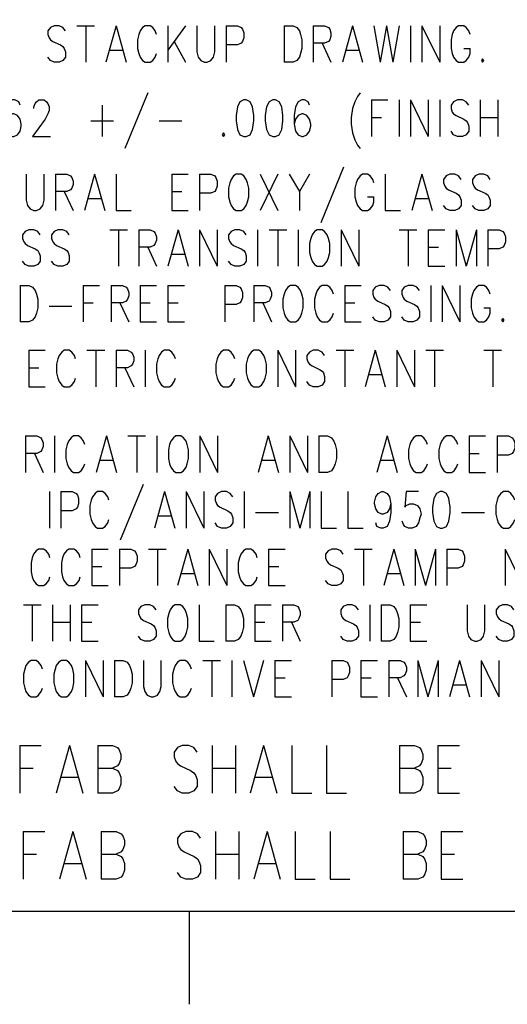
# Model space of a CAD drawing. Extents: x 2 to 38, y 4.3 to 27.6.
# Tile 2 of 33: x 5.5 to 8.3, y 4.3 to 9.9. Entities that reach past the tile are written whole.
import ezdxf

# ---------------------------------------------------------------- set-up
doc = ezdxf.new("R2010")
doc.units = 0
doc.layers.add('pho', color=1, linetype='CONTINUOUS')

msp = doc.modelspace()

# ---------------------------------------------------------------- linework, layer by layer
at = {"layer": 'pho', "color": 1}
for points in [[(2.54174, 4.85581), (2.54174, 27.07542), (37.45826, 27.07542), (37.45826, 4.85581), (2.54174, 4.85581)], [(5.80388, 9.88035), (5.78945, 9.90019), (5.76781, 9.91011), (5.73895, 9.91011), (5.71731, 9.90019), (5.70288, 9.88035), (5.70288, 9.86051), (5.7101, 9.84067), (5.71731, 9.83075), (5.73174, 9.82083), (5.77503, 9.80099), (5.78945, 9.79107), (5.79667, 9.78115), (5.80388, 9.76132), (5.80388, 9.73156), (5.78945, 9.71172), (5.76781, 9.7018), (5.73895, 9.7018), (5.71731, 9.71172), (5.70288, 9.73156)], [(5.86881, 9.91011), (5.96981, 9.91011)], [(5.91931, 9.91011), (5.91931, 9.7018)], [(6.09245, 9.91011), (6.03473, 9.7018)], [(6.09245, 9.91011), (6.15016, 9.7018)], [(6.3233, 9.86051), (6.31609, 9.88035), (6.30166, 9.90019), (6.28723, 9.91011), (6.25837, 9.91011), (6.24395, 9.90019), (6.22952, 9.88035), (6.2223, 9.86051), (6.21509, 9.83075), (6.21509, 9.78115), (6.2223, 9.7514), (6.22952, 9.73156), (6.24395, 9.71172), (6.25837, 9.7018), (6.28723, 9.7018), (6.30166, 9.71172), (6.31609, 9.73156), (6.3233, 9.7514)], [(6.38823, 9.91011), (6.38823, 9.7018)], [(6.48923, 9.91011), (6.38823, 9.77123)], [(6.55415, 9.91011), (6.55415, 9.76132), (6.56137, 9.73156), (6.5758, 9.71172), (6.59744, 9.7018), (6.61187, 9.7018), (6.63351, 9.71172), (6.64794, 9.73156), (6.65515, 9.76132), (6.65515, 9.91011)], [(6.72008, 9.91011), (6.72008, 9.7018)], [(6.72008, 9.91011), (6.78501, 9.91011), (6.80665, 9.90019), (6.81386, 9.89027), (6.82108, 9.87043), (6.82108, 9.84067), (6.81386, 9.82083), (6.80665, 9.81091), (6.78501, 9.80099), (6.72008, 9.80099)], [(7.05193, 9.91011), (7.05193, 9.7018)], [(7.05193, 9.91011), (7.10243, 9.91011), (7.12407, 9.90019), (7.1385, 9.88035), (7.14572, 9.86051), (7.15293, 9.83075), (7.15293, 9.78115), (7.14572, 9.7514), (7.1385, 9.73156), (7.12407, 9.71172), (7.10243, 9.7018), (7.05193, 9.7018)], [(7.21786, 9.91011), (7.21786, 9.7018)], [(7.21786, 9.91011), (7.28278, 9.91011), (7.30443, 9.90019), (7.31164, 9.89027), (7.31886, 9.87043), (7.31886, 9.85059), (7.31164, 9.83075), (7.30443, 9.82083), (7.28278, 9.81091), (7.21786, 9.81091)], [(7.4415, 9.91011), (7.38378, 9.7018)], [(7.4415, 9.91011), (7.49921, 9.7018)], [(7.56414, 9.91011), (7.60021, 9.7018)], [(7.63628, 9.91011), (7.60021, 9.7018)], [(7.63628, 9.91011), (7.67235, 9.7018)], [(7.70842, 9.91011), (7.67235, 9.7018)], [(7.77335, 9.91011), (7.77335, 9.7018)], [(7.83827, 9.91011), (7.83827, 9.7018)], [(7.83827, 9.91011), (7.93927, 9.7018)], [(7.93927, 9.91011), (7.93927, 9.7018)], [(8.11241, 9.86051), (8.1052, 9.88035), (8.09077, 9.90019), (8.07634, 9.91011), (8.04749, 9.91011), (8.03306, 9.90019), (8.01863, 9.88035), (8.01141, 9.86051), (8.0042, 9.83075), (8.0042, 9.78115), (8.01141, 9.7514), (8.01863, 9.73156), (8.03306, 9.71172), (8.04749, 9.7018), (8.07634, 9.7018), (8.09077, 9.71172), (8.1052, 9.73156), (8.11241, 9.7514), (8.11241, 9.78115)], [(6.4243, 9.82083), (6.48923, 9.7018)], [(7.26836, 9.81091), (7.31886, 9.7018)], [(8.07634, 9.78115), (8.11241, 9.78115)], [(6.05638, 9.77123), (6.12852, 9.77123)], [(7.40543, 9.77123), (7.47757, 9.77123)], [(8.18455, 9.72164), (8.17734, 9.71172), (8.18455, 9.7018), (8.19177, 9.71172), (8.18455, 9.72164)], [(6.2728, 9.52655), (6.14295, 9.20913)], [(7.48478, 9.52655), (7.47035, 9.50672), (7.45592, 9.47696), (7.4415, 9.43728), (7.43428, 9.38768), (7.43428, 9.348), (7.4415, 9.29841), (7.45592, 9.25873), (7.47035, 9.22897), (7.48478, 9.20913)], [(5.54417, 9.45712), (5.53696, 9.47696), (5.51532, 9.48688), (5.50089, 9.48688), (5.47924, 9.47696), (5.46482, 9.4472), (5.4576, 9.3976), (5.4576, 9.348), (5.46482, 9.30833), (5.47924, 9.28849), (5.50089, 9.27857), (5.5081, 9.27857), (5.52974, 9.28849), (5.54417, 9.30833), (5.55139, 9.33808), (5.55139, 9.348), (5.54417, 9.37776), (5.52974, 9.3976), (5.5081, 9.40752), (5.50089, 9.40752), (5.47924, 9.3976), (5.46482, 9.37776), (5.4576, 9.348)], [(5.62353, 9.43728), (5.62353, 9.4472), (5.63074, 9.46704), (5.63796, 9.47696), (5.65238, 9.48688), (5.68124, 9.48688), (5.69567, 9.47696), (5.70288, 9.46704), (5.7101, 9.4472), (5.7101, 9.42736), (5.70288, 9.40752), (5.68846, 9.37776), (5.61631, 9.27857), (5.71731, 9.27857)], [(6.01309, 9.45712), (6.01309, 9.27857)], [(6.82108, 9.48688), (6.79944, 9.47696), (6.78501, 9.4472), (6.77779, 9.3976), (6.77779, 9.36784), (6.78501, 9.31825), (6.79944, 9.28849), (6.82108, 9.27857), (6.83551, 9.27857), (6.85715, 9.28849), (6.87158, 9.31825), (6.87879, 9.36784), (6.87879, 9.3976), (6.87158, 9.4472), (6.85715, 9.47696), (6.83551, 9.48688), (6.82108, 9.48688)], [(6.987, 9.48688), (6.96536, 9.47696), (6.95093, 9.4472), (6.94372, 9.3976), (6.94372, 9.36784), (6.95093, 9.31825), (6.96536, 9.28849), (6.987, 9.27857), (7.00143, 9.27857), (7.02307, 9.28849), (7.0375, 9.31825), (7.04472, 9.36784), (7.04472, 9.3976), (7.0375, 9.4472), (7.02307, 9.47696), (7.00143, 9.48688), (6.987, 9.48688)], [(7.19621, 9.45712), (7.189, 9.47696), (7.16736, 9.48688), (7.15293, 9.48688), (7.13129, 9.47696), (7.11686, 9.4472), (7.10964, 9.3976), (7.10964, 9.348), (7.11686, 9.30833), (7.13129, 9.28849), (7.15293, 9.27857), (7.16014, 9.27857), (7.18179, 9.28849), (7.19621, 9.30833), (7.20343, 9.33808), (7.20343, 9.348), (7.19621, 9.37776), (7.18179, 9.3976), (7.16014, 9.40752), (7.15293, 9.40752), (7.13129, 9.3976), (7.11686, 9.37776), (7.10964, 9.348)], [(7.54971, 9.48688), (7.54971, 9.27857)], [(7.54971, 9.48688), (7.64349, 9.48688)], [(7.70842, 9.48688), (7.70842, 9.27857)], [(7.77335, 9.48688), (7.77335, 9.27857)], [(7.77335, 9.48688), (7.87435, 9.27857)], [(7.87435, 9.48688), (7.87435, 9.27857)], [(7.93927, 9.48688), (7.93927, 9.27857)], [(8.1052, 9.45712), (8.09077, 9.47696), (8.06913, 9.48688), (8.04027, 9.48688), (8.01863, 9.47696), (8.0042, 9.45712), (8.0042, 9.43728), (8.01141, 9.41744), (8.01863, 9.40752), (8.03306, 9.3976), (8.07634, 9.37776), (8.09077, 9.36784), (8.09798, 9.35792), (8.1052, 9.33808), (8.1052, 9.30833), (8.09077, 9.28849), (8.06913, 9.27857), (8.04027, 9.27857), (8.01863, 9.28849), (8.0042, 9.30833)], [(8.17013, 9.48688), (8.17013, 9.27857)], [(8.27112, 9.48688), (8.27112, 9.27857)], [(7.54971, 9.38768), (7.60742, 9.38768)], [(8.17013, 9.38768), (8.27112, 9.38768)], [(5.94816, 9.36784), (6.07802, 9.36784)], [(6.33773, 9.36784), (6.46758, 9.36784)], [(6.70565, 9.29841), (6.69844, 9.28849), (6.70565, 9.27857), (6.71287, 9.28849), (6.70565, 9.29841)], [(7.391, 9.10332), (7.26114, 8.7859)], [(5.58024, 9.06365), (5.58024, 8.91485), (5.58746, 8.8851), (5.60189, 8.86526), (5.62353, 8.85534), (5.63796, 8.85534), (5.6596, 8.86526), (5.67403, 8.8851), (5.68124, 8.91485), (5.68124, 9.06365)], [(5.74617, 9.06365), (5.74617, 8.85534)], [(5.74617, 9.06365), (5.8111, 9.06365), (5.83274, 9.05373), (5.83995, 9.04381), (5.84717, 9.02397), (5.84717, 9.00413), (5.83995, 8.98429), (5.83274, 8.97437), (5.8111, 8.96445), (5.74617, 8.96445)], [(5.96981, 9.06365), (5.91209, 8.85534)], [(5.96981, 9.06365), (6.02752, 8.85534)], [(6.09245, 9.06365), (6.09245, 8.85534), (6.17902, 8.85534)], [(6.40987, 9.06365), (6.40987, 8.85534)], [(6.40987, 9.06365), (6.50366, 9.06365)], [(6.56858, 9.06365), (6.56858, 8.85534)], [(6.56858, 9.06365), (6.63351, 9.06365), (6.65515, 9.05373), (6.66237, 9.04381), (6.66958, 9.02397), (6.66958, 8.99421), (6.66237, 8.97437), (6.65515, 8.96445), (6.63351, 8.95453), (6.56858, 8.95453)], [(6.77779, 9.06365), (6.76336, 9.05373), (6.74894, 9.03389), (6.74172, 9.01405), (6.73451, 8.98429), (6.73451, 8.93469), (6.74172, 8.90493), (6.74894, 8.8851), (6.76336, 8.86526), (6.77779, 8.85534), (6.80665, 8.85534), (6.82108, 8.86526), (6.83551, 8.8851), (6.84272, 8.90493), (6.84993, 8.93469), (6.84993, 8.98429), (6.84272, 9.01405), (6.83551, 9.03389), (6.82108, 9.05373), (6.80665, 9.06365), (6.77779, 9.06365)], [(6.91486, 9.06365), (7.01586, 8.85534)], [(7.01586, 9.06365), (6.91486, 8.85534)], [(7.08079, 9.06365), (7.1385, 8.96445), (7.1385, 8.85534)], [(7.19621, 9.06365), (7.1385, 8.96445)], [(7.56414, 9.01405), (7.55692, 9.03389), (7.54249, 9.05373), (7.52807, 9.06365), (7.49921, 9.06365), (7.48478, 9.05373), (7.47035, 9.03389), (7.46314, 9.01405), (7.45592, 8.98429), (7.45592, 8.93469), (7.46314, 8.90493), (7.47035, 8.8851), (7.48478, 8.86526), (7.49921, 8.85534), (7.52807, 8.85534), (7.54249, 8.86526), (7.55692, 8.8851), (7.56414, 8.90493), (7.56414, 8.93469)], [(7.62906, 9.06365), (7.62906, 8.85534), (7.71563, 8.85534)], [(7.83827, 9.06365), (7.78056, 8.85534)], [(7.83827, 9.06365), (7.89599, 8.85534)], [(8.06191, 9.03389), (8.04749, 9.05373), (8.02584, 9.06365), (7.99699, 9.06365), (7.97534, 9.05373), (7.96092, 9.03389), (7.96092, 9.01405), (7.96813, 8.99421), (7.97534, 8.98429), (7.98977, 8.97437), (8.03306, 8.95453), (8.04749, 8.94461), (8.0547, 8.93469), (8.06191, 8.91485), (8.06191, 8.8851), (8.04749, 8.86526), (8.02584, 8.85534), (7.99699, 8.85534), (7.97534, 8.86526), (7.96092, 8.8851)], [(8.22784, 9.03389), (8.21341, 9.05373), (8.19177, 9.06365), (8.16291, 9.06365), (8.14127, 9.05373), (8.12684, 9.03389), (8.12684, 9.01405), (8.13406, 8.99421), (8.14127, 8.98429), (8.1557, 8.97437), (8.19898, 8.95453), (8.21341, 8.94461), (8.22063, 8.93469)], [(5.79667, 8.96445), (5.84717, 8.85534)], [(6.40987, 8.96445), (6.46758, 8.96445)], [(7.52807, 8.93469), (7.56414, 8.93469)], [(8.22063, 8.93469), (8.22784, 8.91485), (8.22784, 8.8851), (8.21341, 8.86526), (8.19177, 8.85534), (8.16291, 8.85534), (8.14127, 8.86526), (8.12684, 8.8851)], [(5.93374, 8.92477), (6.00588, 8.92477)], [(7.8022, 8.92477), (7.87435, 8.92477)], [(6.40987, 8.85534), (6.50366, 8.85534)], [(5.6596, 8.71646), (5.64517, 8.7363), (5.62353, 8.74622), (5.59467, 8.74622), (5.57303, 8.7363), (5.5586, 8.71646), (5.5586, 8.69663), (5.56581, 8.67679), (5.57303, 8.66687), (5.58746, 8.65695), (5.63074, 8.63711), (5.64517, 8.62719), (5.65238, 8.61727), (5.6596, 8.59743), (5.6596, 8.56767), (5.64517, 8.54783), (5.62353, 8.53791), (5.59467, 8.53791), (5.57303, 8.54783), (5.5586, 8.56767)], [(5.82552, 8.71646), (5.8111, 8.7363), (5.78945, 8.74622), (5.7606, 8.74622), (5.73895, 8.7363), (5.72453, 8.71646), (5.72453, 8.69663), (5.73174, 8.67679), (5.73895, 8.66687), (5.75338, 8.65695), (5.79667, 8.63711), (5.8111, 8.62719), (5.81831, 8.61727), (5.82552, 8.59743), (5.82552, 8.56767), (5.8111, 8.54783), (5.78945, 8.53791), (5.7606, 8.53791), (5.73895, 8.54783), (5.72453, 8.56767)], [(6.05638, 8.74622), (6.15738, 8.74622)], [(6.10688, 8.74622), (6.10688, 8.53791)], [(6.2223, 8.74622), (6.2223, 8.53791)], [(6.2223, 8.74622), (6.28723, 8.74622), (6.30887, 8.7363), (6.31609, 8.72638), (6.3233, 8.70655), (6.3233, 8.68671), (6.31609, 8.66687), (6.30887, 8.65695), (6.28723, 8.64703), (6.2223, 8.64703)], [(6.44594, 8.74622), (6.38823, 8.53791)], [(6.44594, 8.74622), (6.50366, 8.53791)], [(6.56858, 8.74622), (6.56858, 8.53791)], [(6.56858, 8.74622), (6.66958, 8.53791)], [(6.66958, 8.74622), (6.66958, 8.53791)], [(6.83551, 8.71646), (6.82108, 8.7363), (6.79944, 8.74622), (6.77058, 8.74622), (6.74894, 8.7363), (6.73451, 8.71646), (6.73451, 8.69663), (6.74172, 8.67679), (6.74894, 8.66687), (6.76336, 8.65695), (6.80665, 8.63711), (6.82108, 8.62719), (6.82829, 8.61727), (6.83551, 8.59743), (6.83551, 8.56767), (6.82108, 8.54783), (6.79944, 8.53791), (6.77058, 8.53791), (6.74894, 8.54783), (6.73451, 8.56767)], [(6.90043, 8.74622), (6.90043, 8.53791)], [(6.96536, 8.74622), (7.06636, 8.74622)], [(7.01586, 8.74622), (7.01586, 8.53791)], [(7.13129, 8.74622), (7.13129, 8.53791)], [(7.2395, 8.74622), (7.22507, 8.7363), (7.21064, 8.71646), (7.20343, 8.69663), (7.19621, 8.66687), (7.19621, 8.61727), (7.20343, 8.58751), (7.21064, 8.56767), (7.22507, 8.54783), (7.2395, 8.53791), (7.26836, 8.53791), (7.28278, 8.54783), (7.29721, 8.56767), (7.30443, 8.58751), (7.31164, 8.61727), (7.31164, 8.66687), (7.30443, 8.69663), (7.29721, 8.71646), (7.28278, 8.7363), (7.26836, 8.74622), (7.2395, 8.74622)], [(7.37657, 8.74622), (7.37657, 8.53791)], [(7.37657, 8.74622), (7.47757, 8.53791)], [(7.47757, 8.74622), (7.47757, 8.53791)], [(7.70842, 8.74622), (7.80942, 8.74622)], [(7.75892, 8.74622), (7.75892, 8.53791)], [(7.87435, 8.74622), (7.87435, 8.53791)], [(7.87435, 8.74622), (7.96813, 8.74622)], [(8.03306, 8.74622), (8.03306, 8.53791)], [(8.03306, 8.74622), (8.09077, 8.53791)], [(8.14848, 8.74622), (8.09077, 8.53791)], [(8.14848, 8.74622), (8.14848, 8.53791)], [(8.21341, 8.74622), (8.21341, 8.53791)], [(8.21341, 8.74622), (8.27834, 8.74622), (8.29998, 8.7363), (8.30719, 8.72638), (8.31441, 8.70655), (8.31441, 8.67679), (8.30719, 8.65695), (8.29998, 8.64703), (8.27834, 8.63711), (8.21341, 8.63711)], [(6.2728, 8.64703), (6.3233, 8.53791)], [(6.40987, 8.60735), (6.48201, 8.60735)], [(7.87435, 8.64703), (7.93206, 8.64703)], [(7.87435, 8.53791), (7.96813, 8.53791)], [(5.54417, 8.4288), (5.54417, 8.22049)], [(5.54417, 8.4288), (5.59467, 8.4288), (5.61631, 8.41888), (5.63074, 8.39904), (5.63796, 8.3792), (5.64517, 8.34944), (5.64517, 8.29985), (5.63796, 8.27009), (5.63074, 8.25025), (5.61631, 8.23041), (5.59467, 8.22049), (5.54417, 8.22049)], [(5.90488, 8.4288), (5.90488, 8.22049)], [(5.90488, 8.4288), (5.99866, 8.4288)], [(6.06359, 8.4288), (6.06359, 8.22049)], [(6.06359, 8.4288), (6.12852, 8.4288), (6.15016, 8.41888), (6.15738, 8.40896), (6.16459, 8.38912), (6.16459, 8.36928), (6.15738, 8.34944), (6.15016, 8.33953), (6.12852, 8.32961), (6.06359, 8.32961)], [(6.22952, 8.4288), (6.22952, 8.22049)], [(6.22952, 8.4288), (6.3233, 8.4288)], [(6.38823, 8.4288), (6.38823, 8.22049)], [(6.38823, 8.4288), (6.48201, 8.4288)], [(6.71287, 8.4288), (6.71287, 8.22049)], [(6.71287, 8.4288), (6.77779, 8.4288), (6.79944, 8.41888), (6.80665, 8.40896), (6.81386, 8.38912), (6.81386, 8.35936), (6.80665, 8.33953), (6.79944, 8.32961), (6.77779, 8.31969), (6.71287, 8.31969)], [(6.87879, 8.4288), (6.87879, 8.22049)], [(6.87879, 8.4288), (6.94372, 8.4288), (6.96536, 8.41888), (6.97258, 8.40896), (6.97979, 8.38912), (6.97979, 8.36928), (6.97258, 8.34944), (6.96536, 8.33953), (6.94372, 8.32961), (6.87879, 8.32961)], [(7.088, 8.4288), (7.07357, 8.41888), (7.05915, 8.39904), (7.05193, 8.3792), (7.04472, 8.34944), (7.04472, 8.29985), (7.05193, 8.27009), (7.05915, 8.25025), (7.07357, 8.23041), (7.088, 8.22049), (7.11686, 8.22049), (7.13129, 8.23041), (7.14572, 8.25025), (7.15293, 8.27009), (7.16014, 8.29985), (7.16014, 8.34944), (7.15293, 8.3792), (7.14572, 8.39904), (7.13129, 8.41888), (7.11686, 8.4288), (7.088, 8.4288)], [(7.33328, 8.3792), (7.32607, 8.39904), (7.31164, 8.41888), (7.29721, 8.4288), (7.26836, 8.4288), (7.25393, 8.41888), (7.2395, 8.39904), (7.23229, 8.3792), (7.22507, 8.34944), (7.22507, 8.29985), (7.23229, 8.27009), (7.2395, 8.25025), (7.25393, 8.23041), (7.26836, 8.22049), (7.29721, 8.22049), (7.31164, 8.23041), (7.32607, 8.25025), (7.33328, 8.27009)], [(7.39821, 8.4288), (7.39821, 8.22049)], [(7.39821, 8.4288), (7.49199, 8.4288)], [(7.65792, 8.39904), (7.64349, 8.41888), (7.62185, 8.4288), (7.59299, 8.4288), (7.57135, 8.41888), (7.55692, 8.39904), (7.55692, 8.3792), (7.56414, 8.35936), (7.57135, 8.34944), (7.58578, 8.33953), (7.62906, 8.31969), (7.64349, 8.30977), (7.65071, 8.29985), (7.65792, 8.28001), (7.65792, 8.25025), (7.64349, 8.23041), (7.62185, 8.22049), (7.59299, 8.22049), (7.57135, 8.23041), (7.55692, 8.25025)], [(7.82385, 8.39904), (7.80942, 8.41888), (7.78778, 8.4288), (7.75892, 8.4288), (7.73728, 8.41888), (7.72285, 8.39904), (7.72285, 8.3792), (7.73006, 8.35936), (7.73728, 8.34944), (7.7517, 8.33953), (7.79499, 8.31969), (7.80942, 8.30977), (7.81663, 8.29985), (7.82385, 8.28001), (7.82385, 8.25025), (7.80942, 8.23041), (7.78778, 8.22049), (7.75892, 8.22049), (7.73728, 8.23041), (7.72285, 8.25025)], [(7.88877, 8.4288), (7.88877, 8.22049)], [(7.9537, 8.4288), (7.9537, 8.22049)], [(7.9537, 8.4288), (8.0547, 8.22049)], [(8.0547, 8.4288), (8.0547, 8.22049)], [(8.22063, 8.39904), (8.2062, 8.41888), (8.19177, 8.4288), (8.16291, 8.4288), (8.14848, 8.41888), (8.13406, 8.39904), (8.12684, 8.3792), (8.11963, 8.34944), (8.11963, 8.29985), (8.12684, 8.27009), (8.13406, 8.25025), (8.14848, 8.23041), (8.16291, 8.22049), (8.19177, 8.22049), (8.2062, 8.23041), (8.22063, 8.25025)], [(8.22784, 8.3792), (8.22063, 8.39904)], [(5.90488, 8.32961), (5.96259, 8.32961)], [(6.11409, 8.32961), (6.16459, 8.22049)], [(6.22952, 8.32961), (6.28723, 8.32961)], [(6.38823, 8.32961), (6.44594, 8.32961)], [(6.92929, 8.32961), (6.97979, 8.22049)], [(7.39821, 8.32961), (7.45592, 8.32961)], [(5.7101, 8.30977), (5.83995, 8.30977)], [(8.19177, 8.29985), (8.22784, 8.29985)], [(8.22063, 8.25025), (8.22784, 8.27009), (8.22784, 8.29985)], [(6.22952, 8.22049), (6.3233, 8.22049)], [(6.38823, 8.22049), (6.48201, 8.22049)], [(7.39821, 8.22049), (7.49199, 8.22049)], [(8.29998, 8.24033), (8.29277, 8.23041), (8.29998, 8.22049), (8.30719, 8.23041), (8.29998, 8.24033)], [(5.59467, 8.05847), (5.59467, 7.85016)], [(5.59467, 8.05847), (5.68846, 8.05847)], [(5.8616, 8.00888), (5.85438, 8.02872), (5.83995, 8.04855), (5.82552, 8.05847), (5.79667, 8.05847), (5.78224, 8.04855), (5.76781, 8.02872), (5.7606, 8.00888), (5.75338, 7.97912), (5.75338, 7.92952), (5.7606, 7.89976), (5.76781, 7.87992), (5.78224, 7.86008), (5.79667, 7.85016), (5.82552, 7.85016), (5.83995, 7.86008), (5.85438, 7.87992), (5.8616, 7.89976)], [(5.92652, 8.05847), (6.02752, 8.05847)], [(5.97702, 8.05847), (5.97702, 7.85016)], [(6.09245, 8.05847), (6.09245, 7.85016)], [(6.09245, 8.05847), (6.15738, 8.05847), (6.17902, 8.04855), (6.18623, 8.03863), (6.19345, 8.0188), (6.19345, 7.99896), (6.18623, 7.97912), (6.17902, 7.9692), (6.15738, 7.95928), (6.09245, 7.95928)], [(6.25837, 8.05847), (6.25837, 7.85016)], [(6.43151, 8.00888), (6.4243, 8.02872), (6.40987, 8.04855), (6.39544, 8.05847), (6.36659, 8.05847), (6.35216, 8.04855), (6.33773, 8.02872), (6.33052, 8.00888), (6.3233, 7.97912), (6.3233, 7.92952), (6.33052, 7.89976), (6.33773, 7.87992), (6.35216, 7.86008), (6.36659, 7.85016), (6.39544, 7.85016), (6.40987, 7.86008), (6.4243, 7.87992), (6.43151, 7.89976)], [(6.77058, 8.00888), (6.76336, 8.02872), (6.74894, 8.04855), (6.73451, 8.05847), (6.70565, 8.05847), (6.69122, 8.04855), (6.67679, 8.02872)], [(6.87879, 8.05847), (6.86436, 8.04855), (6.84993, 8.02872), (6.84272, 8.00888), (6.83551, 7.97912), (6.83551, 7.92952), (6.84272, 7.89976), (6.84993, 7.87992), (6.86436, 7.86008), (6.87879, 7.85016), (6.90765, 7.85016), (6.92208, 7.86008), (6.9365, 7.87992), (6.94372, 7.89976), (6.95093, 7.92952), (6.95093, 7.97912), (6.94372, 8.00888), (6.9365, 8.02872), (6.92208, 8.04855), (6.90765, 8.05847), (6.87879, 8.05847)], [(7.01586, 8.05847), (7.01586, 7.85016)], [(7.01586, 8.05847), (7.11686, 7.85016)], [(7.11686, 8.05847), (7.11686, 7.85016)], [(7.28278, 8.02872), (7.26836, 8.04855), (7.24671, 8.05847), (7.21786, 8.05847), (7.19621, 8.04855), (7.18179, 8.02872), (7.18179, 8.00888), (7.189, 7.98904), (7.19621, 7.97912), (7.21064, 7.9692), (7.25393, 7.94936), (7.26836, 7.93944), (7.27557, 7.92952), (7.28278, 7.90968), (7.28278, 7.87992), (7.26836, 7.86008), (7.24671, 7.85016), (7.21786, 7.85016), (7.19621, 7.86008), (7.18179, 7.87992)], [(7.34771, 8.05847), (7.44871, 8.05847)], [(7.39821, 8.05847), (7.39821, 7.85016)], [(7.57135, 8.05847), (7.51364, 7.85016)], [(7.57135, 8.05847), (7.62906, 7.85016)], [(7.69399, 8.05847), (7.69399, 7.85016)], [(7.69399, 8.05847), (7.79499, 7.85016)], [(7.79499, 8.05847), (7.79499, 7.85016)], [(7.85992, 8.05847), (7.96092, 8.05847)], [(7.91042, 8.05847), (7.91042, 7.85016)], [(8.19177, 8.05847), (8.29277, 8.05847)], [(8.24227, 8.05847), (8.24227, 7.85016)], [(6.67679, 8.02872), (6.66958, 8.00888), (6.66237, 7.97912), (6.66237, 7.92952), (6.66958, 7.89976), (6.67679, 7.87992)], [(5.59467, 7.95928), (5.65238, 7.95928)], [(6.14295, 7.95928), (6.19345, 7.85016)], [(6.67679, 7.87992), (6.69122, 7.86008), (6.70565, 7.85016), (6.73451, 7.85016), (6.74894, 7.86008), (6.76336, 7.87992), (6.77058, 7.89976)], [(7.53528, 7.9196), (7.60742, 7.9196)], [(5.59467, 7.85016), (5.68846, 7.85016)], [(5.57563, 7.56964), (5.57563, 7.36133)], [(5.57563, 7.56964), (5.64055, 7.56964), (5.6622, 7.55972), (5.66941, 7.5498), (5.67662, 7.52996), (5.67662, 7.51013), (5.66941, 7.49029), (5.6622, 7.48037), (5.64055, 7.47045), (5.57563, 7.47045)], [(5.74155, 7.56964), (5.74155, 7.36133)], [(5.91469, 7.52004), (5.90748, 7.53988), (5.89305, 7.55972), (5.87862, 7.56964), (5.84976, 7.56964), (5.83534, 7.55972), (5.82091, 7.53988), (5.81369, 7.52004), (5.80648, 7.49029), (5.80648, 7.44069), (5.81369, 7.41093), (5.82091, 7.39109), (5.83534, 7.37125), (5.84976, 7.36133), (5.87862, 7.36133), (5.89305, 7.37125), (5.90748, 7.39109), (5.91469, 7.41093)], [(6.03733, 7.56964), (5.97962, 7.36133)], [(6.03733, 7.56964), (6.09505, 7.36133)], [(6.15997, 7.56964), (6.26097, 7.56964)], [(6.21047, 7.56964), (6.21047, 7.36133)], [(6.3259, 7.56964), (6.3259, 7.36133)], [(6.43411, 7.56964), (6.41968, 7.55972), (6.40525, 7.53988), (6.39804, 7.52004), (6.39083, 7.49029), (6.39083, 7.44069), (6.39804, 7.41093), (6.40525, 7.39109), (6.41968, 7.37125), (6.43411, 7.36133), (6.46297, 7.36133), (6.4774, 7.37125), (6.49182, 7.39109), (6.49904, 7.41093), (6.50625, 7.44069), (6.50625, 7.49029), (6.49904, 7.52004), (6.49182, 7.53988), (6.4774, 7.55972), (6.46297, 7.56964), (6.43411, 7.56964)], [(6.57118, 7.56964), (6.57118, 7.36133)], [(6.57118, 7.56964), (6.67218, 7.36133)], [(6.67218, 7.56964), (6.67218, 7.36133)], [(6.96074, 7.56964), (6.90303, 7.36133)], [(6.96074, 7.56964), (7.01846, 7.36133)], [(7.08338, 7.56964), (7.08338, 7.36133)], [(7.08338, 7.56964), (7.18438, 7.36133)], [(7.18438, 7.56964), (7.18438, 7.36133)], [(7.24931, 7.56964), (7.24931, 7.36133)], [(7.24931, 7.56964), (7.29981, 7.56964), (7.32145, 7.55972), (7.33588, 7.53988), (7.34309, 7.52004), (7.35031, 7.49029), (7.35031, 7.44069), (7.34309, 7.41093), (7.33588, 7.39109), (7.32145, 7.37125), (7.29981, 7.36133), (7.24931, 7.36133)], [(7.63888, 7.56964), (7.58116, 7.36133)], [(7.63888, 7.56964), (7.69659, 7.36133)], [(7.86973, 7.52004), (7.86251, 7.53988), (7.84809, 7.55972), (7.83366, 7.56964), (7.8048, 7.56964), (7.79037, 7.55972), (7.77594, 7.53988), (7.76873, 7.52004), (7.76152, 7.49029), (7.76152, 7.44069), (7.76873, 7.41093), (7.77594, 7.39109), (7.79037, 7.37125), (7.8048, 7.36133), (7.83366, 7.36133), (7.84809, 7.37125), (7.86251, 7.39109), (7.86973, 7.41093)], [(8.04287, 7.52004), (8.03565, 7.53988), (8.02123, 7.55972), (8.0068, 7.56964), (7.97794, 7.56964), (7.96351, 7.55972), (7.94908, 7.53988), (7.94187, 7.52004), (7.93466, 7.49029), (7.93466, 7.44069), (7.94187, 7.41093), (7.94908, 7.39109), (7.96351, 7.37125), (7.97794, 7.36133), (8.0068, 7.36133), (8.02123, 7.37125), (8.03565, 7.39109), (8.04287, 7.41093)], [(8.1078, 7.56964), (8.1078, 7.36133)], [(8.1078, 7.56964), (8.20158, 7.56964)], [(8.26651, 7.56964), (8.26651, 7.36133)], [(8.26651, 7.56964), (8.33143, 7.56964), (8.35308, 7.55972), (8.36029, 7.5498), (8.36751, 7.52996), (8.36751, 7.50021), (8.36029, 7.48037), (8.35308, 7.47045), (8.33143, 7.46053), (8.26651, 7.46053)], [(5.62612, 7.47045), (5.67662, 7.36133)], [(6.00126, 7.43077), (6.0734, 7.43077)], [(6.92467, 7.43077), (6.99682, 7.43077)], [(7.6028, 7.43077), (7.67495, 7.43077)], [(8.1078, 7.47045), (8.16551, 7.47045)], [(8.1078, 7.36133), (8.20158, 7.36133)], [(5.71269, 7.25222), (5.71269, 7.04391)], [(5.77762, 7.25222), (5.77762, 7.04391)], [(5.77762, 7.25222), (5.84255, 7.25222), (5.86419, 7.2423), (5.87141, 7.23238), (5.87862, 7.21254), (5.87862, 7.18278), (5.87141, 7.16294), (5.86419, 7.15302), (5.84255, 7.1431), (5.77762, 7.1431)], [(6.05176, 7.20262), (6.04455, 7.22246), (6.03012, 7.2423), (6.01569, 7.25222), (5.98683, 7.25222), (5.9724, 7.2423), (5.95798, 7.22246), (5.95076, 7.20262), (5.94355, 7.17286), (5.94355, 7.12327), (5.95076, 7.09351), (5.95798, 7.07367), (5.9724, 7.05383), (5.98683, 7.04391), (6.01569, 7.04391), (6.03012, 7.05383), (6.04455, 7.07367), (6.05176, 7.09351)], [(6.24654, 7.2919), (6.11669, 6.97447)], [(6.36918, 7.25222), (6.31147, 7.04391)], [(6.36918, 7.25222), (6.4269, 7.04391)], [(6.49182, 7.25222), (6.49182, 7.04391)], [(6.49182, 7.25222), (6.59282, 7.04391)], [(6.59282, 7.25222), (6.59282, 7.04391)], [(6.75875, 7.22246), (6.74432, 7.2423), (6.72268, 7.25222), (6.69382, 7.25222), (6.67218, 7.2423), (6.65775, 7.22246), (6.65775, 7.20262), (6.66496, 7.18278), (6.67218, 7.17286), (6.68661, 7.16294), (6.72989, 7.1431), (6.74432, 7.13319), (6.75153, 7.12327), (6.75875, 7.10343), (6.75875, 7.07367), (6.74432, 7.05383), (6.72268, 7.04391), (6.69382, 7.04391), (6.67218, 7.05383), (6.65775, 7.07367)], [(6.82368, 7.25222), (6.82368, 7.04391)], [(7.08338, 7.25222), (7.08338, 7.04391)], [(7.08338, 7.25222), (7.1411, 7.04391)], [(7.19881, 7.25222), (7.1411, 7.04391)], [(7.19881, 7.25222), (7.19881, 7.04391)], [(7.26374, 7.25222), (7.26374, 7.04391), (7.35031, 7.04391)], [(7.41524, 7.25222), (7.41524, 7.04391), (7.50181, 7.04391)], [(7.66052, 7.18278), (7.6533, 7.15302), (7.63888, 7.13319), (7.61723, 7.12327), (7.61002, 7.12327), (7.58838, 7.13319), (7.57395, 7.15302), (7.56673, 7.18278), (7.56673, 7.1927), (7.57395, 7.22246), (7.58838, 7.2423), (7.61002, 7.25222), (7.61723, 7.25222), (7.63888, 7.2423), (7.6533, 7.22246), (7.66052, 7.18278), (7.66052, 7.13319), (7.6533, 7.08359), (7.63888, 7.05383), (7.61723, 7.04391), (7.6028, 7.04391), (7.58116, 7.05383), (7.57395, 7.07367)], [(7.81923, 7.25222), (7.74709, 7.25222), (7.73987, 7.16294), (7.74709, 7.17286), (7.76873, 7.18278), (7.79037, 7.18278), (7.81202, 7.17286), (7.82644, 7.15302), (7.83366, 7.12327), (7.82644, 7.10343), (7.81923, 7.07367), (7.8048, 7.05383), (7.78316, 7.04391), (7.76152, 7.04391), (7.73987, 7.05383), (7.73266, 7.06375), (7.72545, 7.08359)], [(7.94187, 7.25222), (7.92023, 7.2423), (7.9058, 7.21254), (7.89858, 7.16294), (7.89858, 7.13319), (7.9058, 7.08359), (7.92023, 7.05383), (7.94187, 7.04391), (7.9563, 7.04391), (7.97794, 7.05383), (7.99237, 7.08359), (7.99958, 7.13319), (7.99958, 7.16294), (7.99237, 7.21254), (7.97794, 7.2423), (7.9563, 7.25222), (7.94187, 7.25222)], [(8.36751, 7.20262), (8.36029, 7.22246), (8.34586, 7.2423), (8.33143, 7.25222), (8.30258, 7.25222), (8.28815, 7.2423), (8.27372, 7.22246), (8.26651, 7.20262), (8.25929, 7.17286), (8.25929, 7.12327), (8.26651, 7.09351), (8.27372, 7.07367), (8.28815, 7.05383), (8.30258, 7.04391), (8.33143, 7.04391), (8.34586, 7.05383), (8.36029, 7.07367), (8.36751, 7.09351)], [(6.33311, 7.11335), (6.40525, 7.11335)], [(6.8886, 7.13319), (7.01846, 7.13319)], [(8.06451, 7.13319), (8.19437, 7.13319)], [(5.7152, 6.87462), (5.70798, 6.89446), (5.69355, 6.9143), (5.67912, 6.92422), (5.65027, 6.92422), (5.63584, 6.9143), (5.62141, 6.89446), (5.6142, 6.87462), (5.60698, 6.84486), (5.60698, 6.79526), (5.6142, 6.7655), (5.62141, 6.74566), (5.63584, 6.72583), (5.65027, 6.71591), (5.67912, 6.71591), (5.69355, 6.72583), (5.70798, 6.74566), (5.7152, 6.7655)], [(5.88834, 6.87462), (5.88112, 6.89446), (5.86669, 6.9143), (5.85226, 6.92422), (5.82341, 6.92422), (5.80898, 6.9143), (5.79455, 6.89446), (5.78734, 6.87462), (5.78012, 6.84486), (5.78012, 6.79526), (5.78734, 6.7655), (5.79455, 6.74566), (5.80898, 6.72583), (5.82341, 6.71591), (5.85226, 6.71591), (5.86669, 6.72583), (5.88112, 6.74566), (5.88834, 6.7655)], [(5.95326, 6.92422), (5.95326, 6.71591)], [(5.95326, 6.92422), (6.04705, 6.92422)], [(6.11197, 6.92422), (6.11197, 6.71591)], [(6.11197, 6.92422), (6.1769, 6.92422), (6.19854, 6.9143), (6.20576, 6.90438), (6.21297, 6.88454), (6.21297, 6.85478), (6.20576, 6.83494), (6.19854, 6.82502), (6.1769, 6.8151), (6.11197, 6.8151)], [(6.2779, 6.92422), (6.3789, 6.92422)], [(6.3284, 6.92422), (6.3284, 6.71591)], [(6.50154, 6.92422), (6.44383, 6.71591)], [(6.50154, 6.92422), (6.55925, 6.71591)], [(6.62418, 6.92422), (6.62418, 6.71591)], [(6.62418, 6.92422), (6.72518, 6.71591)], [(6.72518, 6.92422), (6.72518, 6.71591)], [(6.89832, 6.87462), (6.8911, 6.89446), (6.87668, 6.9143), (6.86225, 6.92422), (6.83339, 6.92422), (6.81896, 6.9143), (6.80453, 6.89446), (6.79732, 6.87462), (6.79011, 6.84486), (6.79011, 6.79526), (6.79732, 6.7655), (6.80453, 6.74566), (6.81896, 6.72583), (6.83339, 6.71591), (6.86225, 6.71591), (6.87668, 6.72583), (6.8911, 6.74566), (6.89832, 6.7655)], [(6.96325, 6.92422), (6.96325, 6.71591)], [(6.96325, 6.92422), (7.05703, 6.92422)], [(7.38888, 6.89446), (7.37445, 6.9143), (7.35281, 6.92422), (7.32395, 6.92422), (7.30231, 6.9143), (7.28788, 6.89446), (7.28788, 6.87462), (7.2951, 6.85478), (7.30231, 6.84486), (7.31674, 6.83494), (7.36002, 6.8151), (7.37445, 6.80518), (7.38167, 6.79526), (7.38888, 6.77542), (7.38888, 6.74566), (7.37445, 6.72583), (7.35281, 6.71591), (7.32395, 6.71591), (7.30231, 6.72583), (7.28788, 6.74566)], [(7.45381, 6.92422), (7.55481, 6.92422)], [(7.50431, 6.92422), (7.50431, 6.71591)], [(7.67745, 6.92422), (7.61973, 6.71591)], [(7.67745, 6.92422), (7.73516, 6.71591)], [(7.80009, 6.92422), (7.80009, 6.71591)], [(7.80009, 6.92422), (7.8578, 6.71591)], [(7.91551, 6.92422), (7.8578, 6.71591)], [(7.91551, 6.92422), (7.91551, 6.71591)], [(7.98044, 6.92422), (7.98044, 6.71591)], [(7.98044, 6.92422), (8.04537, 6.92422), (8.06701, 6.9143), (8.07423, 6.90438), (8.08144, 6.88454), (8.08144, 6.85478), (8.07423, 6.83494), (8.06701, 6.82502), (8.04537, 6.8151), (7.98044, 6.8151)], [(8.31229, 6.92422), (8.31229, 6.71591)], [(8.31229, 6.92422), (8.41329, 6.71591)], [(5.95326, 6.82502), (6.01098, 6.82502)], [(6.96325, 6.82502), (7.02096, 6.82502)], [(6.46547, 6.78534), (6.53761, 6.78534)], [(7.64138, 6.78534), (7.71352, 6.78534)], [(5.95326, 6.71591), (6.04705, 6.71591)], [(6.96325, 6.71591), (7.05703, 6.71591)], [(5.5637, 6.60679), (5.6647, 6.60679)], [(5.6142, 6.60679), (5.6142, 6.39848)], [(5.72962, 6.60679), (5.72962, 6.39848)], [(5.83062, 6.60679), (5.83062, 6.39848)], [(5.89555, 6.60679), (5.89555, 6.39848)], [(5.89555, 6.60679), (5.98933, 6.60679)], [(6.32119, 6.57703), (6.30676, 6.59687), (6.28511, 6.60679), (6.25626, 6.60679), (6.23462, 6.59687), (6.22019, 6.57703), (6.22019, 6.55719), (6.2274, 6.53736), (6.23462, 6.52744), (6.24904, 6.51752), (6.29233, 6.49768), (6.30676, 6.48776), (6.31397, 6.47784), (6.32119, 6.458), (6.32119, 6.42824), (6.30676, 6.4084), (6.28511, 6.39848), (6.25626, 6.39848), (6.23462, 6.4084), (6.22019, 6.42824)], [(6.4294, 6.60679), (6.41497, 6.59687), (6.40054, 6.57703), (6.39333, 6.55719), (6.38611, 6.52744), (6.38611, 6.47784), (6.39333, 6.44808), (6.40054, 6.42824), (6.41497, 6.4084), (6.4294, 6.39848), (6.45825, 6.39848), (6.47268, 6.4084), (6.48711, 6.42824), (6.49432, 6.44808), (6.50154, 6.47784), (6.50154, 6.52744), (6.49432, 6.55719), (6.48711, 6.57703), (6.47268, 6.59687), (6.45825, 6.60679), (6.4294, 6.60679)], [(6.56647, 6.60679), (6.56647, 6.39848), (6.65304, 6.39848)], [(6.71796, 6.60679), (6.71796, 6.39848)], [(6.71796, 6.60679), (6.76846, 6.60679), (6.79011, 6.59687), (6.80453, 6.57703), (6.81175, 6.55719), (6.81896, 6.52744), (6.81896, 6.47784), (6.81175, 6.44808), (6.80453, 6.42824), (6.79011, 6.4084), (6.76846, 6.39848), (6.71796, 6.39848)], [(6.88389, 6.60679), (6.88389, 6.39848)], [(6.88389, 6.60679), (6.97767, 6.60679)], [(7.0426, 6.60679), (7.0426, 6.39848)], [(7.0426, 6.60679), (7.10753, 6.60679), (7.12917, 6.59687), (7.13639, 6.58695)], [(7.13639, 6.58695), (7.1436, 6.56711), (7.1436, 6.54728), (7.13639, 6.52744)], [(7.47545, 6.57703), (7.46102, 6.59687), (7.43938, 6.60679), (7.41052, 6.60679), (7.38888, 6.59687), (7.37445, 6.57703), (7.37445, 6.55719), (7.38167, 6.53736), (7.38888, 6.52744), (7.40331, 6.51752), (7.44659, 6.49768), (7.46102, 6.48776), (7.46824, 6.47784), (7.47545, 6.458), (7.47545, 6.42824), (7.46102, 6.4084), (7.43938, 6.39848), (7.41052, 6.39848), (7.38888, 6.4084), (7.37445, 6.42824)], [(7.54038, 6.60679), (7.54038, 6.39848)], [(7.60531, 6.60679), (7.60531, 6.39848)], [(7.60531, 6.60679), (7.6558, 6.60679), (7.67745, 6.59687), (7.69188, 6.57703), (7.69909, 6.55719), (7.7063, 6.52744), (7.7063, 6.47784), (7.69909, 6.44808), (7.69188, 6.42824), (7.67745, 6.4084), (7.6558, 6.39848), (7.60531, 6.39848)], [(7.77123, 6.60679), (7.77123, 6.39848)], [(7.77123, 6.60679), (7.86502, 6.60679)], [(8.09587, 6.60679), (8.09587, 6.458), (8.10308, 6.42824), (8.11751, 6.4084), (8.13915, 6.39848), (8.15358, 6.39848), (8.17522, 6.4084), (8.18965, 6.42824), (8.19687, 6.458), (8.19687, 6.60679)], [(8.36279, 6.57703), (8.34836, 6.59687), (8.32672, 6.60679), (8.29786, 6.60679), (8.27622, 6.59687), (8.26179, 6.57703), (8.26179, 6.55719), (8.26901, 6.53736), (8.27622, 6.52744), (8.29065, 6.51752), (8.33394, 6.49768), (8.34836, 6.48776), (8.35558, 6.47784), (8.36279, 6.458), (8.36279, 6.42824), (8.34836, 6.4084), (8.32672, 6.39848), (8.29786, 6.39848), (8.27622, 6.4084), (8.26179, 6.42824)], [(7.13639, 6.52744), (7.12917, 6.51752), (7.10753, 6.5076), (7.0426, 6.5076)], [(5.72962, 6.5076), (5.83062, 6.5076)], [(5.89555, 6.5076), (5.95326, 6.5076)], [(6.88389, 6.5076), (6.9416, 6.5076)], [(7.0931, 6.5076), (7.1436, 6.39848)], [(7.77123, 6.5076), (7.82894, 6.5076)], [(5.89555, 6.39848), (5.98933, 6.39848)], [(6.88389, 6.39848), (6.97767, 6.39848)], [(7.77123, 6.39848), (7.86502, 6.39848)], [(5.67191, 6.23977), (5.6647, 6.25961), (5.65027, 6.27945), (5.63584, 6.28937), (5.60698, 6.28937), (5.59255, 6.27945), (5.57813, 6.25961), (5.57091, 6.23977), (5.5637, 6.21001), (5.5637, 6.16042), (5.57091, 6.13066), (5.57813, 6.11082), (5.59255, 6.09098), (5.60698, 6.08106), (5.63584, 6.08106), (5.65027, 6.09098), (5.6647, 6.11082), (5.67191, 6.13066)], [(5.78012, 6.28937), (5.76569, 6.27945), (5.75127, 6.25961), (5.74405, 6.23977), (5.73684, 6.21001), (5.73684, 6.16042), (5.74405, 6.13066), (5.75127, 6.11082), (5.76569, 6.09098), (5.78012, 6.08106), (5.80898, 6.08106), (5.82341, 6.09098), (5.83784, 6.11082), (5.84505, 6.13066), (5.85226, 6.16042), (5.85226, 6.21001), (5.84505, 6.23977), (5.83784, 6.25961), (5.82341, 6.27945), (5.80898, 6.28937), (5.78012, 6.28937)], [(5.91719, 6.28937), (5.91719, 6.08106)], [(5.91719, 6.28937), (6.01819, 6.08106)], [(6.01819, 6.28937), (6.01819, 6.08106)], [(6.08312, 6.28937), (6.08312, 6.08106)], [(6.08312, 6.28937), (6.13362, 6.28937), (6.15526, 6.27945), (6.16969, 6.25961), (6.1769, 6.23977), (6.18412, 6.21001), (6.18412, 6.16042), (6.1769, 6.13066), (6.16969, 6.11082), (6.15526, 6.09098), (6.13362, 6.08106), (6.08312, 6.08106)], [(6.24904, 6.28937), (6.24904, 6.14058), (6.25626, 6.11082), (6.27069, 6.09098), (6.29233, 6.08106), (6.30676, 6.08106), (6.3284, 6.09098), (6.34283, 6.11082), (6.35004, 6.14058), (6.35004, 6.28937)], [(6.52318, 6.23977), (6.51597, 6.25961), (6.50154, 6.27945), (6.48711, 6.28937), (6.45825, 6.28937), (6.44383, 6.27945), (6.4294, 6.25961), (6.42218, 6.23977), (6.41497, 6.21001), (6.41497, 6.16042), (6.42218, 6.13066), (6.4294, 6.11082), (6.44383, 6.09098), (6.45825, 6.08106), (6.48711, 6.08106), (6.50154, 6.09098), (6.51597, 6.11082), (6.52318, 6.13066)], [(6.58811, 6.28937), (6.68911, 6.28937)], [(6.63861, 6.28937), (6.63861, 6.08106)], [(6.75403, 6.28937), (6.75403, 6.08106)], [(6.81896, 6.28937), (6.87668, 6.08106)], [(6.93439, 6.28937), (6.87668, 6.08106)], [(6.99932, 6.28937), (6.99932, 6.08106)], [(6.99932, 6.28937), (7.0931, 6.28937)], [(7.32395, 6.28937), (7.32395, 6.08106)], [(7.32395, 6.28937), (7.38888, 6.28937), (7.41052, 6.27945), (7.41774, 6.26953), (7.42495, 6.24969), (7.42495, 6.21993), (7.41774, 6.20009), (7.41052, 6.19017), (7.38888, 6.18026), (7.32395, 6.18026)], [(7.48988, 6.28937), (7.48988, 6.08106)], [(7.48988, 6.28937), (7.58366, 6.28937)], [(7.64859, 6.28937), (7.64859, 6.08106)], [(7.64859, 6.28937), (7.71352, 6.28937), (7.73516, 6.27945), (7.74237, 6.26953), (7.74959, 6.24969), (7.74959, 6.22985), (7.74237, 6.21001), (7.73516, 6.20009), (7.71352, 6.19017), (7.64859, 6.19017)], [(7.81452, 6.28937), (7.81452, 6.08106)], [(7.81452, 6.28937), (7.87223, 6.08106)], [(7.92994, 6.28937), (7.87223, 6.08106)], [(7.92994, 6.28937), (7.92994, 6.08106)], [(8.05258, 6.28937), (7.99487, 6.08106)], [(8.05258, 6.28937), (8.1103, 6.08106)], [(8.17522, 6.28937), (8.17522, 6.08106)], [(8.17522, 6.28937), (8.27622, 6.08106)], [(8.27622, 6.28937), (8.27622, 6.08106)], [(6.99932, 6.19017), (7.05703, 6.19017)], [(7.48988, 6.19017), (7.54759, 6.19017)], [(7.69909, 6.19017), (7.74959, 6.08106)], [(8.01651, 6.1505), (8.08865, 6.1505)], [(6.99932, 6.08106), (7.0931, 6.08106)], [(7.48988, 6.08106), (7.58366, 6.08106)], [(5.5427, 5.80423), (5.5427, 5.53086)], [(5.5427, 5.80423), (5.66577, 5.80423)], [(5.82672, 5.80423), (5.75098, 5.53086)], [(5.82672, 5.80423), (5.90246, 5.53086)], [(5.98766, 5.80423), (5.98766, 5.53086)], [(5.98766, 5.80423), (6.07287, 5.80423), (6.10127, 5.79121), (6.11074, 5.7782), (6.12021, 5.75216), (6.12021, 5.72613), (6.11074, 5.70009), (6.10127, 5.68707), (6.07287, 5.67405)], [(6.55571, 5.76518), (6.53677, 5.79121), (6.50837, 5.80423), (6.4705, 5.80423), (6.4421, 5.79121), (6.42316, 5.76518), (6.42316, 5.73914), (6.43263, 5.71311), (6.4421, 5.70009), (6.46103, 5.68707), (6.51784, 5.66104), (6.53677, 5.64802), (6.54624, 5.635), (6.55571, 5.60897), (6.55571, 5.56991), (6.53677, 5.54388), (6.50837, 5.53086), (6.4705, 5.53086), (6.4421, 5.54388), (6.42316, 5.56991)], [(6.64091, 5.80423), (6.64091, 5.53086)], [(6.77346, 5.80423), (6.77346, 5.53086)], [(6.9344, 5.80423), (6.85866, 5.53086)], [(6.9344, 5.80423), (7.01014, 5.53086)], [(7.09535, 5.80423), (7.09535, 5.53086), (7.20896, 5.53086)], [(7.29416, 5.80423), (7.29416, 5.53086), (7.40777, 5.53086)], [(7.71073, 5.80423), (7.71073, 5.53086)], [(7.71073, 5.80423), (7.79593, 5.80423), (7.82434, 5.79121), (7.8338, 5.7782), (7.84327, 5.75216), (7.84327, 5.72613), (7.8338, 5.70009), (7.82434, 5.68707), (7.79593, 5.67405)], [(7.92848, 5.80423), (7.92848, 5.53086)], [(7.92848, 5.80423), (8.05155, 5.80423)], [(5.5427, 5.67405), (5.61844, 5.67405)], [(5.77938, 5.62198), (5.87406, 5.62198)], [(5.98766, 5.67405), (6.07287, 5.67405), (6.10127, 5.66104), (6.11074, 5.64802), (6.12021, 5.62198), (6.12021, 5.58293), (6.11074, 5.5569), (6.10127, 5.54388), (6.07287, 5.53086), (5.98766, 5.53086)], [(6.64091, 5.67405), (6.77346, 5.67405)], [(6.88707, 5.62198), (6.98174, 5.62198)], [(7.71073, 5.67405), (7.79593, 5.67405), (7.82434, 5.66104), (7.8338, 5.64802), (7.84327, 5.62198), (7.84327, 5.58293), (7.8338, 5.5569), (7.82434, 5.54388), (7.79593, 5.53086), (7.71073, 5.53086)], [(7.92848, 5.67405), (8.00422, 5.67405)], [(7.92848, 5.53086), (8.05155, 5.53086)], [(5.56213, 5.31328), (5.56213, 5.03991)], [(5.56213, 5.31328), (5.6852, 5.31328)], [(5.84615, 5.31328), (5.77041, 5.03991)], [(5.84615, 5.31328), (5.92189, 5.03991)], [(6.00709, 5.31328), (6.00709, 5.03991)], [(6.00709, 5.31328), (6.0923, 5.31328), (6.1207, 5.30027), (6.13017, 5.28725), (6.13964, 5.26121), (6.13964, 5.23518), (6.13017, 5.20914), (6.1207, 5.19612), (6.0923, 5.18311)], [(6.57514, 5.27423), (6.5562, 5.30027), (6.5278, 5.31328), (6.48993, 5.31328), (6.46153, 5.30027), (6.44259, 5.27423), (6.44259, 5.2482), (6.45206, 5.22216), (6.46153, 5.20914), (6.48046, 5.19612), (6.53727, 5.17009), (6.5562, 5.15707), (6.56567, 5.14405), (6.57514, 5.11802), (6.57514, 5.07897), (6.5562, 5.05293), (6.5278, 5.03991), (6.48993, 5.03991), (6.46153, 5.05293), (6.44259, 5.07897)], [(6.66034, 5.31328), (6.66034, 5.03991)], [(6.79288, 5.31328), (6.79288, 5.03991)], [(6.95383, 5.31328), (6.87809, 5.03991)], [(6.95383, 5.31328), (7.02957, 5.03991)], [(7.11478, 5.31328), (7.11478, 5.03991), (7.22838, 5.03991)], [(7.31359, 5.31328), (7.31359, 5.03991), (7.4272, 5.03991)], [(7.73016, 5.31328), (7.73016, 5.03991)], [(7.73016, 5.31328), (7.81536, 5.31328), (7.84376, 5.30027), (7.85323, 5.28725), (7.8627, 5.26121), (7.8627, 5.23518), (7.85323, 5.20914), (7.84376, 5.19612), (7.81536, 5.18311)], [(7.94791, 5.31328), (7.94791, 5.03991)], [(7.94791, 5.31328), (8.07098, 5.31328)], [(5.56213, 5.18311), (5.63786, 5.18311)], [(6.00709, 5.18311), (6.0923, 5.18311), (6.1207, 5.17009), (6.13017, 5.15707), (6.13964, 5.13104), (6.13964, 5.09198), (6.13017, 5.06595), (6.1207, 5.05293), (6.0923, 5.03991), (6.00709, 5.03991)], [(6.66034, 5.18311), (6.79288, 5.18311)], [(7.73016, 5.18311), (7.81536, 5.18311), (7.84376, 5.17009), (7.85323, 5.15707), (7.8627, 5.13104), (7.8627, 5.09198), (7.85323, 5.06595), (7.84376, 5.05293), (7.81536, 5.03991), (7.73016, 5.03991)], [(7.94791, 5.18311), (8.02364, 5.18311)], [(5.79881, 5.13104), (5.89348, 5.13104)], [(6.90649, 5.13104), (7.00117, 5.13104)], [(7.94791, 5.03991), (8.07098, 5.03991)], [(6.50952, 4.85581), (6.50952, 4.32677)]]:
    msp.add_lwpolyline(points, dxfattribs=at)

doc.saveas('drawing.dxf')
